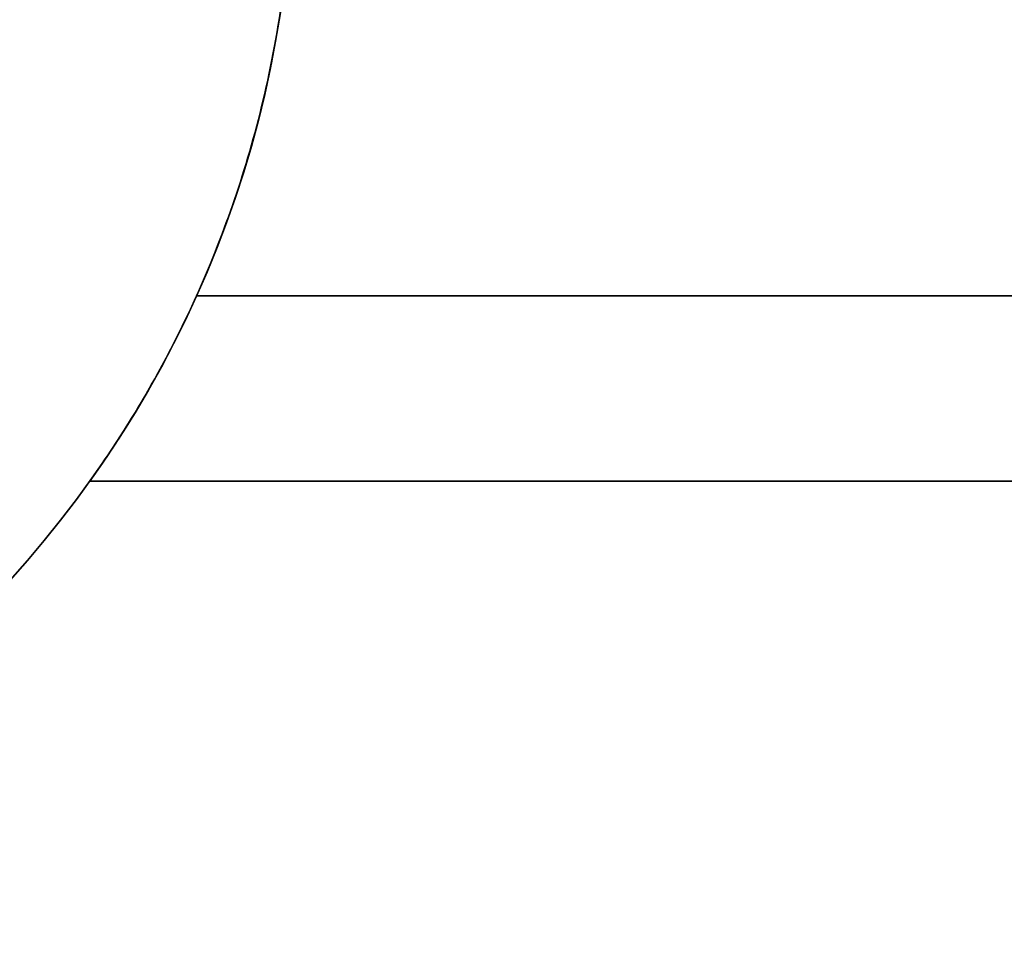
# Model space of a CAD drawing. Header units: millimetres. Extents: x -225 to 225, y 20 to 511.
# Tile 103 of 233: x -153 to -133, y 51 to 69. Entities that reach past the tile are written whole.
import ezdxf

# ---------------------------------------------------------------- set-up
doc = ezdxf.new("R2010")
doc.units = ezdxf.units.MM
doc.layers.add('SISTA tabouret_02bis', color=7, linetype='Continuous', true_color=0xffffff)

msp = doc.modelspace()

# ---------------------------------------------------------------- linework, layer by layer
at = {"layer": 'SISTA tabouret_02bis', "color": 7, "true_color": 0xffffff}
for p, q in [((-149.303, 63.449, 196.161), (149.303, 63.449, 196.161)), ((149.303, 63.449, 226.339), (-149.303, 63.449, 226.339)), ((-151.409, 59.787, 205), (151.409, 59.787, 205)), ((151.409, 59.787, 217.5), (-151.409, 59.787, 217.5)), ((-151.409, 59.787, 217.5), (-151.409, 59.787, 205)), ((-151.409, 59.787, 211.25), (151.409, 59.787, 211.25))]:
    msp.add_line(p, q, dxfattribs=at)
for centre in [(-168.902, 72.287), (-168.902, 72.287, 640)]:
    msp.add_arc(centre, 21.5, 270, 90, dxfattribs=at)
at = {"layer": 'SISTA tabouret_02bis', "color": 7, "true_color": 0xffffff, "extrusion": (0, 0, -1)}
for centre, start, end in [((168.902, 72.287, -320), 90, 270), ((168.902, 72.287, -211.25), 144.4513, 215.5487)]:
    msp.add_arc(centre, 21.5, start, end, dxfattribs=at)
at = {"layer": 'SISTA tabouret_02bis', "color": 7, "true_color": 0xffffff}
for points, knots in [([(-151.409, 59.787, 205), (-151.409, 59.787, 204.37), (-151.373, 59.836, 203.729), (-151.24, 60.026, 202.489), (-151.14, 60.17, 201.871), (-150.773, 60.72, 200.105), (-150.429, 61.26, 198.993), (-149.648, 62.681, 196.891), (-149.197, 63.612, 195.902), (-148.574, 65.257, 194.638), (-148.363, 65.894, 194.233), (-147.996, 67.219, 193.549), (-147.835, 67.93, 193.259), (-147.611, 69.235, 192.863), (-147.533, 69.84, 192.727), (-147.429, 71.05, 192.546), (-147.402, 71.673, 192.5), (-147.402, 72.287, 192.5)], [0, 0, 0, 0, 0.094412, 0.094412, 0.188823, 0.188823, 0.376748, 0.376748, 0.586182, 0.586182, 0.701123, 0.701123, 0.816064, 0.816064, 0.908032, 0.908032, 1, 1, 1, 1]), ([(-147.402, 72.287, 230), (-147.402, 71.646, 230), (-147.431, 70.996, 229.949), (-147.544, 69.734, 229.753), (-147.63, 69.104, 229.604), (-147.845, 67.902, 229.222), (-147.977, 67.312, 228.984), (-148.274, 66.198, 228.434), (-148.442, 65.658, 228.115), (-149, 64.071, 227.012), (-149.439, 63.109, 226.086), (-150.082, 61.88, 224.461), (-150.309, 61.484, 223.831), (-150.714, 60.815, 222.519), (-150.898, 60.532, 221.816), (-151.158, 60.144, 220.525), (-151.251, 60.01, 219.927), (-151.376, 59.833, 218.728), (-151.409, 59.787, 218.109), (-151.409, 59.787, 217.5)], [0, 0, 0, 0, 0.095964, 0.095964, 0.191928, 0.191928, 0.287616, 0.287616, 0.383304, 0.383304, 0.588933, 0.588933, 0.703249, 0.703249, 0.817564, 0.817564, 0.908782, 0.908782, 1, 1, 1, 1])]:
    msp.add_open_spline(points, degree=3, knots=knots, dxfattribs=at)

doc.saveas('drawing.dxf')
